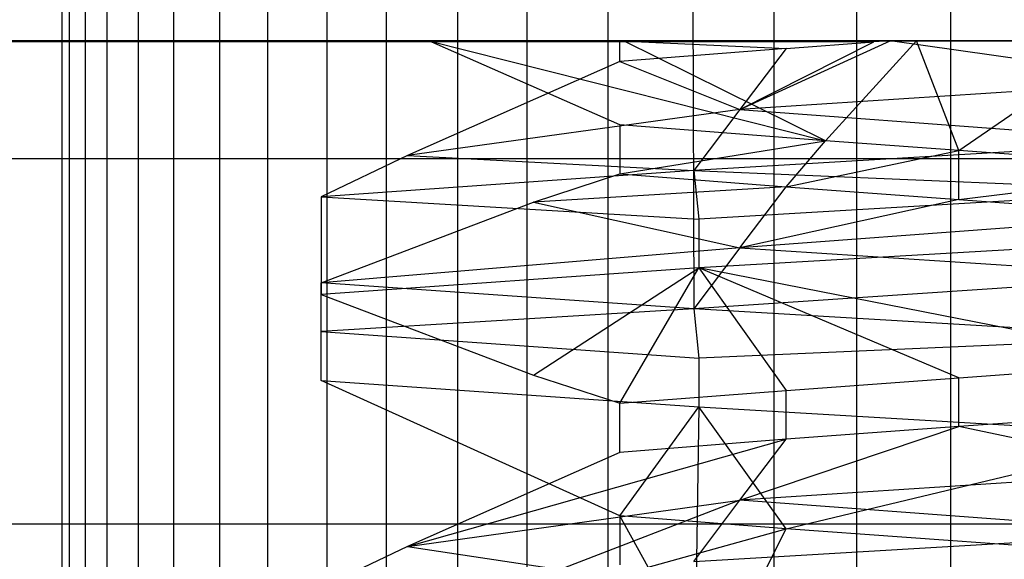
# Model space of a CAD drawing. Extents: x -23.4 to 23.6, y 0.3 to 4.
# Tile 71 of 189: x -17.297 to -17.2276, y 2.583 to 2.621. Entities that reach past the tile are written whole.
import ezdxf

# ---------------------------------------------------------------- set-up
doc = ezdxf.new("R2010")
doc.units = 0
doc.header["$MEASUREMENT"] = 0
doc.layers.get('0').update_dxf_attribs({"color": 13, "linetype": 'CONTINUOUS'})

# ---------------------------------------------------------------- blocks, each defined once
blk = doc.blocks.new('FOURTY_V_PM_STL')
at = {"color": 0}
for p, q in [((-17.294064, 2.796708, -0.154058), (-17.294064, 2.529983, -0.154058)), ((-17.294064, 2.796708, -0.154058), (-17.294064, 2.529983, -0.154058)), ((-17.293553, 2.796708, -0.167053), (-17.293553, 2.529983, -0.167053)), ((-17.293553, 2.796708, -0.167053), (-17.293553, 2.529983, -0.167053)), ((-17.292428, 2.796708, -0.141157), (-17.292428, 2.529983, -0.141157)), ((-17.292428, 2.796708, -0.141157), (-17.292428, 2.529983, -0.141157)), ((-17.290913, 2.796708, -0.179787), (-17.290913, 2.529983, -0.179787)), ((-17.290913, 2.796708, -0.179787), (-17.290913, 2.529983, -0.179787)), ((-17.28869, 2.796708, -0.128701), (-17.28869, 2.529983, -0.128701)), ((-17.28869, 2.796708, -0.128701), (-17.28869, 2.529983, -0.128701)), ((-17.286211, 2.796708, -0.191912), (-17.286211, 2.529983, -0.191912)), ((-17.286211, 2.796708, -0.191912), (-17.286211, 2.529983, -0.191912)), ((-17.282954, 2.796708, -0.11703), (-17.282954, 2.529983, -0.11703)), ((-17.282954, 2.796708, -0.11703), (-17.282954, 2.529983, -0.11703)), ((-17.279578, 2.796708, -0.203097), (-17.279578, 2.529983, -0.203097)), ((-17.279578, 2.796708, -0.203097), (-17.279578, 2.529983, -0.203097)), ((-17.275374, 2.796708, -0.106462), (-17.275374, 2.529983, -0.106462)), ((-17.275374, 2.796708, -0.106462), (-17.275374, 2.529983, -0.106462)), ((-17.271194, 2.796708, -0.213039), (-17.271194, 2.529983, -0.213039)), ((-17.271194, 2.796708, -0.213039), (-17.271194, 2.529983, -0.213039)), ((-17.266158, 2.796708, -0.097286), (-17.266158, 2.529983, -0.097286)), ((-17.266158, 2.796708, -0.097286), (-17.266158, 2.529983, -0.097286)), ((-17.261289, 2.796708, -0.221465), (-17.261289, 2.529983, -0.221465)), ((-17.261289, 2.796708, -0.221465), (-17.261289, 2.529983, -0.221465)), ((-17.255559, 2.796708, -0.089752), (-17.255559, 2.529983, -0.089752)), ((-17.255559, 2.796708, -0.089752), (-17.255559, 2.529983, -0.089752)), ((-17.250131, 2.796708, -0.228146), (-17.249512, 2.600639, -0.227524)), ((-17.250131, 2.796708, -0.228146), (-17.249512, 2.600639, -0.227524)), ((-17.243864, 2.796708, -0.084066), (-17.243864, 2.529983, -0.084066)), ((-17.243864, 2.796708, -0.084066), (-17.243864, 2.529983, -0.084066)), ((-17.238026, 2.796708, -0.232899), (-17.238026, 2.529983, -0.232899)), ((-17.238026, 2.796708, -0.232899), (-17.238026, 2.529983, -0.232899)), ((-17.231392, 2.796708, -0.080382), (-17.231392, 2.529983, -0.080382)), ((-17.231392, 2.796708, -0.080382), (-17.231392, 2.529983, -0.080382)), ((-17.268182, 2.619543, -0.206693), (-23.16028, 2.619543, -0.206693)), ((23.138932, 2.619543, 0), (-23.16028, 2.619543, 0)), ((23.138932, 2.619543, 0), (-23.16028, 2.619543, 0)), ((-4.640595, 2.619543, -0.629921), (-23.16028, 2.619543, -0.629921)), ((-17.268182, 2.619543, -0.206693), (-23.16028, 2.619543, -0.206693)), ((-4.640595, 2.619543, -0.629921), (-23.16028, 2.619543, -0.629921)), ((23.138932, 2.619543, -0.669291), (-23.16028, 2.619543, -0.669291)), ((23.138932, 2.619543, -0.700787), (-23.16028, 2.619543, -0.700787)), ((23.138932, 2.619543, -0.669291), (-23.16028, 2.619543, -0.669291)), ((23.138932, 2.619543, -0.700787), (-23.16028, 2.619543, -0.700787)), ((-17.236803, 2.619471, -0.098236), (-18.435832, 2.619543, -0.108268)), ((-17.254717, 2.619543, -0.108268), (-18.435832, 2.619543, -0.108268)), ((-17.236803, 2.619471, -0.098236), (-18.435832, 2.619543, -0.108268)), ((-17.254717, 2.619543, -0.108268), (-18.435832, 2.619543, -0.108268)), ((-17.254722, 2.613621, -0.206692), (-17.268182, 2.619543, -0.206693)), ((-17.268182, 2.619543, -0.206693), (-17.254473, 2.619543, -0.220483)), ((-17.268182, 2.619543, -0.206693), (-17.254473, 2.619543, -0.220483)), ((-17.268182, 2.619543, -0.206693), (-17.24021, 2.612494, -0.215381)), ((-17.268182, 2.619543, -0.206693), (-17.24021, 2.612494, -0.215381)), ((-17.254722, 2.613621, -0.206692), (-17.268182, 2.619543, -0.206693)), ((-17.254717, 2.619543, -0.108268), (-17.24298, 2.619008, -0.100848)), ((-17.254717, 2.618102, -0.108268), (-17.254717, 2.619543, -0.108268)), ((-17.254473, 2.619543, -0.220483), (-17.233789, 2.619543, -0.231655)), ((-17.24021, 2.612494, -0.215381), (-17.254473, 2.619543, -0.220483)), ((-17.24021, 2.612494, -0.215381), (-17.254473, 2.619543, -0.220483)), ((-17.254473, 2.619543, -0.220483), (-17.233789, 2.619543, -0.231655)), ((-17.246246, 2.614702, -0.094142), (-17.235648, 2.619543, -0.097832)), ((-17.246246, 2.614702, -0.094142), (-17.236803, 2.619471, -0.098236)), ((-17.24298, 2.619008, -0.100848), (-17.236803, 2.619471, -0.098236)), ((-17.24298, 2.619008, -0.100848), (-17.236803, 2.619471, -0.098236)), ((-17.24021, 2.612494, -0.215381), (-17.233789, 2.619543, -0.231655)), ((-17.24021, 2.612494, -0.215381), (-17.233789, 2.619543, -0.231655)), ((-17.235648, 2.619543, -0.097832), (-17.236803, 2.619471, -0.098236)), ((-17.208235, 2.619543, -0.09146), (-17.235648, 2.619543, -0.097832)), ((-17.215397, 2.616713, -0.08703), (-17.235648, 2.619543, -0.097832)), ((-17.208235, 2.619543, -0.09146), (-17.235648, 2.619543, -0.097832)), ((-17.215397, 2.616713, -0.08703), (-17.235648, 2.619543, -0.097832)), ((-17.233789, 2.619543, -0.231655), (-17.219569, 2.619543, -0.235277)), ((-17.23081, 2.611808, -0.218558), (-17.233789, 2.619543, -0.231655)), ((-17.23081, 2.611808, -0.218558), (-17.233789, 2.619543, -0.231655)), ((-17.233789, 2.619543, -0.231655), (-17.219569, 2.619543, -0.235277)), ((-17.23081, 2.611808, -0.218558), (-17.219569, 2.619543, -0.235277)), ((-17.23081, 2.611808, -0.218558), (-17.219569, 2.619543, -0.235277)), ((-17.24298, 2.619008, -0.100848), (-17.254717, 2.618102, -0.108268)), ((-17.24298, 2.619008, -0.100848), (-17.246246, 2.614702, -0.094142)), ((-17.24298, 2.619008, -0.100848), (-17.246246, 2.614702, -0.094142)), ((-17.254717, 2.618102, -0.108268), (-17.269698, 2.611455, -0.108268)), ((-17.254717, 2.618102, -0.108268), (-17.269698, 2.611455, -0.108268)), ((-17.254717, 2.618102, -0.108268), (-17.246246, 2.614702, -0.094142)), ((-17.254717, 2.618102, -0.108268), (-17.246246, 2.614702, -0.094142)), ((-17.215397, 2.616713, -0.08703), (-17.246246, 2.614702, -0.094142)), ((-17.215397, 2.616713, -0.08703), (-17.246246, 2.614702, -0.094142)), ((-17.246246, 2.614702, -0.094142), (-17.269698, 2.611455, -0.108268)), ((-17.246246, 2.614702, -0.094142), (-17.269698, 2.611455, -0.108268)), ((-17.246246, 2.614702, -0.094142), (-17.249512, 2.610396, -0.087437)), ((-17.246246, 2.614702, -0.094142), (-17.249512, 2.610396, -0.087437)), ((-17.246246, 2.614702, -0.094142), (-17.215397, 2.612407, -0.079571)), ((-17.246246, 2.614702, -0.094142), (-17.215397, 2.612407, -0.079571)), ((-17.254722, 2.613621, -0.206692), (-17.254717, 2.610159, -0.206693)), ((-17.24021, 2.612494, -0.215381), (-17.254722, 2.613621, -0.206692)), ((-17.254722, 2.613621, -0.206692), (-17.254717, 2.610159, -0.206693)), ((-17.24021, 2.612494, -0.215381), (-17.254722, 2.613621, -0.206692)), ((-17.254717, 2.610159, -0.206693), (-17.24021, 2.612494, -0.215381)), ((-17.254717, 2.610159, -0.206693), (-17.24021, 2.612494, -0.215381)), ((-17.215397, 2.612407, -0.079571), (-17.249512, 2.610396, -0.087437)), ((-17.215397, 2.612407, -0.079571), (-17.249512, 2.610396, -0.087437)), ((-17.24298, 2.609251, -0.214113), (-17.24021, 2.612494, -0.215381)), ((-17.24298, 2.609251, -0.214113), (-17.24021, 2.612494, -0.215381)), ((-17.23081, 2.611808, -0.218558), (-17.24021, 2.612494, -0.215381)), ((-17.23081, 2.611808, -0.218558), (-17.24021, 2.612494, -0.215381)), ((-13.900437, 2.61122, -0.79857), (-23.16028, 2.61122, -0.79857)), ((-13.900437, 2.61122, -0.79857), (-23.16028, 2.61122, -0.79857)), ((-17.269698, 2.611455, -0.108268), (-17.275794, 2.608546, -0.108268)), ((-17.269698, 2.611455, -0.108268), (-17.275794, 2.608546, -0.108268)), ((-17.269698, 2.611455, -0.108268), (-17.249512, 2.610396, -0.087437)), ((-17.269698, 2.611455, -0.108268), (-17.249512, 2.610396, -0.087437)), ((-17.24298, 2.609251, -0.214113), (-17.23081, 2.611808, -0.218558)), ((-17.24298, 2.609251, -0.214113), (-17.23081, 2.611808, -0.218558)), ((-17.23081, 2.608364, -0.218558), (-17.23081, 2.611808, -0.218558)), ((-17.23081, 2.608364, -0.218558), (-17.23081, 2.611808, -0.218558)), ((-17.21328, 2.61053, -0.220437), (-17.23081, 2.611808, -0.218558)), ((-17.21328, 2.61053, -0.220437), (-17.23081, 2.611808, -0.218558)), ((-17.23081, 2.608364, -0.218558), (-17.21328, 2.61053, -0.220437)), ((-17.23081, 2.608364, -0.218558), (-17.21328, 2.61053, -0.220437)), ((-17.249512, 2.610396, -0.087437), (-17.275794, 2.608546, -0.108268)), ((-17.249512, 2.610396, -0.087437), (-17.275794, 2.608546, -0.108268)), ((-17.260809, 2.608174, -0.206693), (-17.254717, 2.610159, -0.206693)), ((-17.260809, 2.608174, -0.206693), (-17.254717, 2.610159, -0.206693)), ((-17.254717, 2.610159, -0.206693), (-17.24298, 2.609251, -0.214113)), ((-17.254717, 2.610159, -0.206693), (-17.24298, 2.609251, -0.214113)), ((-17.249512, 2.610396, -0.087437), (-17.249147, 2.606973, -0.087261)), ((-17.249512, 2.610396, -0.087437), (-17.249147, 2.606973, -0.087261)), ((-17.249512, 2.610396, -0.087437), (-17.215397, 2.608962, -0.079571)), ((-17.249512, 2.610396, -0.087437), (-17.215397, 2.608962, -0.079571)), ((-17.24298, 2.609251, -0.214113), (-17.260809, 2.608174, -0.206693)), ((-17.24298, 2.609251, -0.214113), (-17.260809, 2.608174, -0.206693)), ((-17.246246, 2.604945, -0.220818), (-17.24298, 2.609251, -0.214113)), ((-17.246246, 2.604945, -0.220818), (-17.24298, 2.609251, -0.214113)), ((-17.24298, 2.609251, -0.214113), (-17.23081, 2.608364, -0.218558)), ((-17.24298, 2.609251, -0.214113), (-17.23081, 2.608364, -0.218558)), ((-17.275794, 2.608546, -0.108268), (-17.275794, 2.601657, -0.108268)), ((-17.275794, 2.608546, -0.108268), (-17.249147, 2.606973, -0.087261)), ((-17.275794, 2.608546, -0.108268), (-17.275794, 2.601657, -0.108268)), ((-17.275794, 2.608546, -0.108268), (-17.249147, 2.606973, -0.087261)), ((-17.215397, 2.608962, -0.079571), (-17.249147, 2.606973, -0.087261)), ((-17.215397, 2.608962, -0.079571), (-17.249147, 2.606973, -0.087261)), ((-17.23081, 2.608364, -0.218558), (-17.246246, 2.604945, -0.220818)), ((-17.23081, 2.608364, -0.218558), (-17.246246, 2.604945, -0.220818)), ((-17.23081, 2.608364, -0.218558), (-17.215397, 2.60724, -0.220472)), ((-17.23081, 2.608364, -0.218558), (-17.215397, 2.60724, -0.220472)), ((-17.275794, 2.602489, -0.206693), (-17.260809, 2.608174, -0.206693)), ((-17.275794, 2.602489, -0.206693), (-17.260809, 2.608174, -0.206693)), ((-17.260809, 2.608174, -0.206693), (-17.246246, 2.604945, -0.220818)), ((-17.260809, 2.608174, -0.206693), (-17.246246, 2.604945, -0.220818)), ((-17.249147, 2.606973, -0.087261), (-17.249147, 2.603528, -0.087261)), ((-17.249147, 2.606973, -0.087261), (-17.249147, 2.603528, -0.087261)), ((-17.215397, 2.60724, -0.220472), (-17.246246, 2.604945, -0.220818)), ((-17.215397, 2.60724, -0.220472), (-17.246246, 2.604945, -0.220818)), ((-17.246246, 2.604945, -0.220818), (-17.275794, 2.602489, -0.206693)), ((-17.246246, 2.604945, -0.220818), (-17.275794, 2.602489, -0.206693)), ((-17.246246, 2.604945, -0.220818), (-17.249512, 2.600639, -0.227524)), ((-17.246246, 2.604945, -0.220818), (-17.249512, 2.600639, -0.227524)), ((-17.215397, 2.605518, -0.079571), (-17.249147, 2.603528, -0.087261)), ((-17.215397, 2.605518, -0.079571), (-17.249147, 2.603528, -0.087261)), ((-17.246246, 2.604945, -0.220818), (-17.215397, 2.602934, -0.227931)), ((-17.246246, 2.604945, -0.220818), (-17.215397, 2.602934, -0.227931)), ((-17.249147, 2.603528, -0.087261), (-17.275794, 2.601657, -0.108268)), ((-17.249147, 2.603528, -0.087261), (-17.275794, 2.601657, -0.108268)), ((-17.260809, 2.595971, -0.108268), (-17.249147, 2.603528, -0.087261)), ((-17.260809, 2.595971, -0.108268), (-17.249147, 2.603528, -0.087261)), ((-17.254717, 2.593988, -0.108268), (-17.249147, 2.603528, -0.087261)), ((-17.254717, 2.593988, -0.108268), (-17.249147, 2.603528, -0.087261)), ((-17.249147, 2.603528, -0.087261), (-17.24298, 2.594894, -0.100848)), ((-17.215397, 2.596905, -0.094488), (-17.249147, 2.603528, -0.087261)), ((-17.215397, 2.596905, -0.094488), (-17.249147, 2.603528, -0.087261)), ((-17.230805, 2.595782, -0.096402), (-17.249147, 2.603528, -0.087261)), ((-17.230805, 2.595782, -0.096402), (-17.249147, 2.603528, -0.087261)), ((-17.249147, 2.603528, -0.087261), (-17.24298, 2.594894, -0.100848)), ((-17.215397, 2.602934, -0.227931), (-17.249512, 2.600639, -0.227524)), ((-17.215397, 2.602934, -0.227931), (-17.249512, 2.600639, -0.227524)), ((-17.275794, 2.599044, -0.206693), (-17.275794, 2.602489, -0.206693)), ((-17.249512, 2.600639, -0.227524), (-17.275794, 2.602489, -0.206693)), ((-17.275794, 2.599044, -0.206693), (-17.275794, 2.602489, -0.206693)), ((-17.249512, 2.600639, -0.227524), (-17.275794, 2.602489, -0.206693)), ((-17.275794, 2.601657, -0.108268), (-17.260809, 2.595971, -0.108268)), ((-17.275794, 2.601657, -0.108268), (-17.260809, 2.595971, -0.108268)), ((-17.249512, 2.600639, -0.227524), (-17.275794, 2.599044, -0.206693)), ((-17.249512, 2.600639, -0.227524), (-17.275794, 2.599044, -0.206693)), ((-17.215397, 2.598628, -0.235389), (-17.249512, 2.600639, -0.227524)), ((-17.249512, 2.600639, -0.227524), (-17.249147, 2.597172, -0.2277)), ((-17.249512, 2.600639, -0.227524), (-17.249147, 2.597172, -0.2277)), ((-17.215397, 2.598628, -0.235389), (-17.249512, 2.600639, -0.227524)), ((-17.249512, 2.600639, -0.227524), (-17.249147, 2.597172, -0.2277)), ((-17.249512, 2.600639, -0.227524), (-17.249147, 2.597172, -0.2277)), ((-17.275794, 2.595599, -0.206693), (-17.275794, 2.599044, -0.206693)), ((-17.275794, 2.599044, -0.206693), (-17.249147, 2.597172, -0.2277)), ((-17.275794, 2.599044, -0.206693), (-17.249147, 2.597172, -0.2277)), ((-17.275794, 2.595599, -0.206693), (-17.275794, 2.599044, -0.206693)), ((-17.215397, 2.598628, -0.235389), (-17.249147, 2.597172, -0.2277)), ((-17.215397, 2.598628, -0.235389), (-17.249147, 2.597172, -0.2277)), ((-17.249147, 2.597172, -0.2277), (-17.249147, 2.593727, -0.2277)), ((-17.249147, 2.597172, -0.2277), (-17.249147, 2.593727, -0.2277)), ((-17.249147, 2.597172, -0.2277), (-17.249147, 2.593727, -0.2277)), ((-17.249147, 2.597172, -0.2277), (-17.249147, 2.593727, -0.2277)), ((-17.230805, 2.595782, -0.096402), (-17.215397, 2.596905, -0.094488)), ((-17.230805, 2.595782, -0.096402), (-17.215397, 2.596905, -0.094488)), ((-17.260809, 2.595971, -0.108268), (-17.254717, 2.593988, -0.108268)), ((-17.260809, 2.595971, -0.108268), (-17.254717, 2.593988, -0.108268)), ((-17.254717, 2.586041, -0.206693), (-17.275794, 2.595599, -0.206693)), ((-17.275794, 2.595599, -0.206693), (-17.249147, 2.593727, -0.2277)), ((-17.254717, 2.586041, -0.206693), (-17.275794, 2.595599, -0.206693)), ((-17.275794, 2.595599, -0.206693), (-17.249147, 2.593727, -0.2277)), ((-17.24298, 2.594894, -0.100848), (-17.230805, 2.595782, -0.096402)), ((-17.24298, 2.594894, -0.100848), (-17.230805, 2.595782, -0.096402)), ((-17.23081, 2.592337, -0.096402), (-17.230805, 2.595782, -0.096402)), ((-17.23081, 2.592337, -0.096402), (-17.230805, 2.595782, -0.096402)), ((-17.254717, 2.593988, -0.108268), (-17.24298, 2.594894, -0.100848)), ((-17.254717, 2.593988, -0.108268), (-17.24298, 2.594894, -0.100848)), ((-17.24298, 2.591449, -0.100848), (-17.24298, 2.594894, -0.100848)), ((-17.24298, 2.591449, -0.100848), (-17.24298, 2.594894, -0.100848)), ((-17.254722, 2.590525, -0.108269), (-17.254717, 2.593988, -0.108268)), ((-17.254722, 2.590525, -0.108269), (-17.254717, 2.593988, -0.108268)), ((-17.254717, 2.586041, -0.206693), (-17.249147, 2.593727, -0.2277)), ((-17.254717, 2.586041, -0.206693), (-17.249147, 2.593727, -0.2277)), ((-17.249147, 2.593727, -0.2277), (-17.250131, 2.529983, -0.228146)), ((-17.249147, 2.593727, -0.2277), (-17.250131, 2.529983, -0.228146)), ((-17.249147, 2.593727, -0.2277), (-17.215397, 2.591738, -0.235389)), ((-17.24298, 2.585137, -0.214113), (-17.249147, 2.593727, -0.2277)), ((-17.24298, 2.585137, -0.214113), (-17.249147, 2.593727, -0.2277)), ((-17.249147, 2.593727, -0.2277), (-17.215397, 2.591738, -0.235389)), ((-17.215397, 2.59346, -0.094488), (-17.23081, 2.592337, -0.096402)), ((-17.215397, 2.59346, -0.094488), (-17.23081, 2.592337, -0.096402)), ((-17.246246, 2.587143, -0.094142), (-17.23081, 2.592337, -0.096402)), ((-17.246246, 2.587143, -0.094142), (-17.23081, 2.592337, -0.096402)), ((-17.23081, 2.592337, -0.096402), (-17.24298, 2.591449, -0.100848)), ((-17.23081, 2.592337, -0.096402), (-17.24298, 2.591449, -0.100848)), ((-17.24298, 2.585137, -0.214113), (-17.215397, 2.591738, -0.235389)), ((-17.24298, 2.585137, -0.214113), (-17.215397, 2.591738, -0.235389)), ((-17.215397, 2.589154, -0.08703), (-17.23081, 2.592337, -0.096402)), ((-17.215397, 2.589154, -0.08703), (-17.23081, 2.592337, -0.096402)), ((-17.269698, 2.583896, -0.108268), (-17.24298, 2.591449, -0.100848)), ((-17.269698, 2.583896, -0.108268), (-17.24298, 2.591449, -0.100848)), ((-17.24298, 2.591449, -0.100848), (-17.254722, 2.590525, -0.108269)), ((-17.24298, 2.591449, -0.100848), (-17.254722, 2.590525, -0.108269)), ((-17.246246, 2.587143, -0.094142), (-17.24298, 2.591449, -0.100848)), ((-17.246246, 2.587143, -0.094142), (-17.24298, 2.591449, -0.100848)), ((-17.254722, 2.590525, -0.108269), (-17.269698, 2.583896, -0.108268)), ((-17.254722, 2.590525, -0.108269), (-17.269698, 2.583896, -0.108268)), ((-17.215397, 2.589154, -0.08703), (-17.246246, 2.587143, -0.094142)), ((-17.215397, 2.589154, -0.08703), (-17.246246, 2.587143, -0.094142)), ((-17.269698, 2.583896, -0.108268), (-17.246246, 2.587143, -0.094142)), ((-17.269698, 2.583896, -0.108268), (-17.246246, 2.587143, -0.094142)), ((-17.246246, 2.587143, -0.094142), (-17.258917, 2.582271, -0.09286)), ((-17.246246, 2.587143, -0.094142), (-17.258917, 2.582271, -0.09286)), ((-17.249512, 2.582837, -0.087437), (-17.246246, 2.587143, -0.094142)), ((-17.249512, 2.582837, -0.087437), (-17.246246, 2.587143, -0.094142)), ((-17.215397, 2.584848, -0.079571), (-17.246246, 2.587143, -0.094142)), ((-17.215397, 2.584848, -0.079571), (-17.246246, 2.587143, -0.094142)), ((-23.16028, 2.585476, -0.006083), (23.138932, 2.585476, -0.006083)), ((-23.16028, 2.585476, -0.006083), (23.138932, 2.585476, -0.006083)), ((-17.252727, 2.582431, -0.208219), (-17.254717, 2.586041, -0.206693)), ((-17.24298, 2.585137, -0.214113), (-17.254717, 2.586041, -0.206693)), ((-17.254717, 2.586041, -0.206693), (-17.254717, 2.582598, -0.206693)), ((-17.24298, 2.585137, -0.214113), (-17.254717, 2.586041, -0.206693)), ((-17.252727, 2.582431, -0.208219), (-17.24298, 2.585137, -0.214113)), ((-17.252727, 2.582431, -0.208219), (-17.24298, 2.585137, -0.214113)), ((-17.249512, 2.582837, -0.087437), (-17.215397, 2.584848, -0.079571)), ((-17.249512, 2.582837, -0.087437), (-17.215397, 2.584848, -0.079571)), ((-17.244669, 2.581815, -0.213259), (-17.24298, 2.585137, -0.214113)), ((-17.244669, 2.581815, -0.213259), (-17.24298, 2.585137, -0.214113)), ((-17.215397, 2.583126, -0.220472), (-17.24298, 2.585137, -0.214113)), ((-17.215397, 2.583126, -0.220472), (-17.24298, 2.585137, -0.214113)), ((-17.269698, 2.583896, -0.108268), (-17.275794, 2.580987, -0.108268)), ((-17.269698, 2.583896, -0.108268), (-17.275794, 2.580987, -0.108268)), ((-17.269698, 2.583896, -0.108268), (-17.258917, 2.582271, -0.09286)), ((-17.269698, 2.583896, -0.108268), (-17.258917, 2.582271, -0.09286))]:
    blk.add_line(p, q, dxfattribs=at)

msp = doc.modelspace()

# ---------------------------------------------------------------- block references
at = {"color": 0}
msp.add_blockref('FOURTY_V_PM_STL', (0, 0), dxfattribs=at)

doc.saveas('drawing.dxf')
